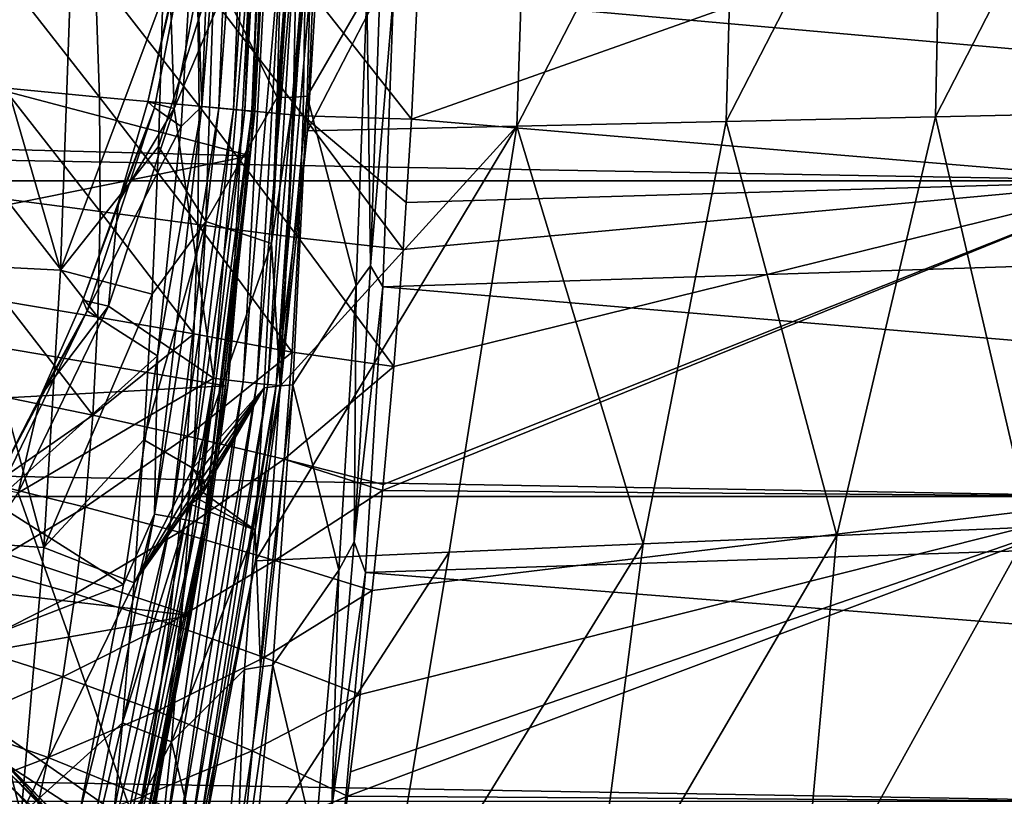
# Model space of a CAD drawing. Header units: metres. Extents: x -160 to 52, y -25 to 25.
# Tile 86 of 168: x -12.1 to -3.45, y -9.66 to -2.84. Entities that reach past the tile are written whole.
import ezdxf

# ---------------------------------------------------------------- set-up
doc = ezdxf.new("R2010")
doc.units = ezdxf.units.M
doc.layers.add('solid_509089_SW0001', color=7, linetype='CONTINUOUS')

msp = doc.modelspace()

# ---------------------------------------------------------------- linework, layer by layer
at = {"layer": 'solid_509089_SW0001'}
for points in [[(-10.501307, -3.602109, 98.568382), (-10.361514, -0.000231, 98.539253), (-10.562507, -1.76569, 98.600899)], [(-10.210093, -0.000229, 98.44928), (-10.361514, -0.000231, 98.539253), (-10.501307, -3.602109, 98.568382)], [(-10.350395, -3.615276, 98.478516), (-10.210093, -0.000229, 98.44928), (-10.501307, -3.602109, 98.568382)], [(-10.082031, -0.000226, 98.328354), (-10.210093, -0.000229, 98.44928), (-10.350395, -3.615276, 98.478516)], [(-10.222792, -3.627135, 98.357689), (-10.082031, -0.000226, 98.328354), (-10.350395, -3.615276, 98.478516)], [(-9.983535, -0.000224, 98.182343), (-10.082031, -0.000226, 98.328354), (-10.222792, -3.627135, 98.357689)], [(-10.124681, -3.63711, 98.211746), (-9.983535, -0.000224, 98.182343), (-10.222792, -3.627135, 98.357689)], [(-9.919378, -0.000223, 98.018303), (-9.983535, -0.000224, 98.182343), (-10.124681, -3.63711, 98.211746)], [(-10.060819, -3.644719, 98.047775), (-9.919378, -0.000223, 98.018303), (-10.124681, -3.63711, 98.211746)], [(-9.892673, -0.000222, 97.844208), (-9.919378, -0.000223, 98.018303), (-10.060819, -3.644719, 98.047775)], [(-10.034301, -3.649593, 97.873718), (-9.892673, -0.000222, 97.844208), (-10.060819, -3.644719, 98.047775)], [(-10.034301, -3.649593, 97.873718), (-9.947384, -2.015414, 97.680283), (-9.892673, -0.000222, 97.844208)], [(-7.608276, -0.015041, 110.363411), (-7.736072, -3.774354, 110.521538), (-9.573958, -3.814195, 100.09626)], [(-7.608276, -0.015041, 110.363411), (-9.573958, -3.814195, 100.09626), (-9.463588, -2.021317, 100.073303)], [(-5.796046, -0.014881, 120.662491), (-5.898127, -3.733845, 120.946823), (-7.736072, -3.774354, 110.521538)], [(-7.608276, -0.015041, 110.363411), (-5.796046, -0.014881, 120.662491), (-7.736072, -3.774354, 110.521538)], [(-3.983754, -0.014722, 130.961563), (-4.060194, -3.693336, 131.372101), (-5.898127, -3.733845, 120.946823)], [(-5.796046, -0.014881, 120.662491), (-3.983754, -0.014722, 130.961563), (-5.898127, -3.733845, 120.946823)], [(-2.171335, -0.014562, 141.26062), (-2.222287, -3.652825, 141.797394), (-4.060194, -3.693336, 131.372101)], [(-3.983754, -0.014722, 130.961563), (-2.171335, -0.014562, 141.26062), (-4.060194, -3.693336, 131.372101)], [(-9.642058, -0.854017, 250.623138), (-9.838703, -3.523162, 250.414703), (-9.827358, -3.52321, 250.412735)], [(-9.804045, -2.192475, 250.581039), (-9.838703, -3.523162, 250.414703), (-9.642058, -0.854017, 250.623138)], [(-9.642058, -0.854017, 250.623138), (-9.827358, -3.52321, 250.412735), (-9.816239, -3.523264, 250.410538)], [(-9.642058, -0.854017, 250.623138), (-9.816239, -3.523264, 250.410538), (-9.696256, -3.520682, 250.369308)], [(-9.642058, -0.854017, 250.623138), (-9.696256, -3.520682, 250.369308), (-9.529423, -1.7642, 250.48439)], [(-159.199997, -1.424548, -24.458549), (-2.2, -1.424548, -24.458549), (-2.2, -4.25438, -24.12779)], [(-159.199997, -4.25438, -24.12779), (-159.199997, -1.424548, -24.458549), (-2.2, -4.25438, -24.12779)], [(-8.661043, -3.712049, 24.217157), (-2.2, -4.25438, 24.12779), (-2.2, -1.424548, 24.458549)], [(-8.604459, -2.533747, 24.368629), (-8.661043, -3.712049, 24.217157), (-2.2, -1.424548, 24.458549)], [(-10.976441, -3.560498, 98.625), (-10.915854, -3.612254, 98.674522), (-10.562507, -1.76569, 98.600899)], [(-10.776246, -2.665016, 98.583282), (-10.976441, -3.560498, 98.625), (-10.562507, -1.76569, 98.600899)], [(-10.915854, -3.612254, 98.674522), (-10.683142, -3.778908, 98.626038), (-10.562507, -1.76569, 98.600899)], [(-10.501307, -3.602109, 98.568382), (-10.562507, -1.76569, 98.600899), (-10.683142, -3.778908, 98.626038)], [(-9.529423, -1.7642, 250.48439), (-9.696256, -3.520682, 250.369308), (-9.68434, -3.52013, 250.363251)], [(-9.529423, -1.7642, 250.48439), (-9.68434, -3.52013, 250.363251), (-9.57551, -3.511192, 250.282654)], [(-9.529423, -1.7642, 250.48439), (-9.57551, -3.511192, 250.282654), (-9.052877, -2.604606, 250.301132)], [(-10.745103, -3.620632, 99.813644), (-10.776246, -2.665016, 98.583282), (-10.395622, -1.826068, 99.740829)], [(-10.745103, -3.620632, 99.813644), (-10.395622, -1.826068, 99.740829), (-10.057582, -2.000086, 99.670387)], [(-15.397577, -2.62816, 67.059784), (-9.947384, -2.015414, 97.680283), (-10.077297, -4.035323, 97.707275)], [(-10.745103, -3.620632, 99.813644), (-10.057582, -2.000086, 99.670387), (-10.397918, -5.988183, 99.741302)], [(-10.266691, -6.00336, 99.731873), (-10.397918, -5.988183, 99.741302), (-10.057582, -2.000086, 99.670387)], [(-10.266691, -6.00336, 99.731873), (-10.057582, -2.000086, 99.670387), (-9.925627, -2.006169, 99.660805)], [(-10.266691, -6.00336, 99.731873), (-9.925627, -2.006169, 99.660805), (-10.137155, -6.019291, 99.75769)], [(-9.925627, -2.006169, 99.660805), (-9.795186, -2.011504, 99.686432), (-10.137155, -6.019291, 99.75769)], [(-10.137155, -6.019291, 99.75769), (-9.795186, -2.011504, 99.686432), (-10.018845, -6.032887, 99.816994)], [(-10.034301, -3.649593, 97.873718), (-10.077297, -4.035323, 97.707275), (-9.947384, -2.015414, 97.680283)], [(-9.795186, -2.011504, 99.686432), (-9.676105, -2.016057, 99.745575), (-10.018845, -6.032887, 99.816994)], [(-10.018845, -6.032887, 99.816994), (-9.676105, -2.016057, 99.745575), (-9.920135, -6.043184, 99.905586)], [(-9.676105, -2.016057, 99.745575), (-9.576812, -2.019505, 99.834045), (-9.920135, -6.043184, 99.905586)], [(-9.920135, -6.043184, 99.905586), (-9.576812, -2.019505, 99.834045), (-9.848014, -6.049454, 100.017189)], [(-9.576812, -2.019505, 99.834045), (-9.504334, -2.021605, 99.94558), (-9.848014, -6.049454, 100.017189)], [(-9.848014, -6.049454, 100.017189), (-9.504334, -2.021605, 99.94558), (-9.573958, -3.814195, 100.09626)], [(-9.504334, -2.021605, 99.94558), (-9.463588, -2.021317, 100.073303), (-9.573958, -3.814195, 100.09626)], [(-8.818693, -2.610905, 250.308075), (12.425068, -4.501624, 245.572189), (12.499951, -2.073931, 245.923447)], [(-10.393372, -2.401462, 250.603729), (-9.838703, -3.523162, 250.414703), (-9.804045, -2.192475, 250.581039)], [(-11.400044, -3.51948, 24.306908), (-11.438752, -2.426637, 24.451399), (-12.299032, -2.374201, 24.517532)], [(-12.241602, -3.439392, 24.371359), (-11.400044, -3.51948, 24.306908), (-12.299032, -2.374201, 24.517532)], [(-10.882654, -3.953345, 250.478851), (-10.464797, -4.612253, 250.260925), (-10.393372, -2.401462, 250.603729)], [(-10.842935, -2.643237, 250.669464), (-10.882654, -3.953345, 250.478851), (-10.393372, -2.401462, 250.603729)], [(-10.393372, -2.401462, 250.603729), (-10.464797, -4.612253, 250.260925), (-9.838703, -3.523162, 250.414703)], [(-10.524009, -3.599944, 24.259861), (-10.537751, -2.477645, 24.405071), (-11.438752, -2.426637, 24.451399)], [(-11.400044, -3.51948, 24.306908), (-10.524009, -3.599944, 24.259861), (-11.438752, -2.426637, 24.451399)], [(-9.612339, -3.682897, 24.227736), (-9.594088, -2.528784, 24.376465), (-10.537751, -2.477645, 24.405071)], [(-10.524009, -3.599944, 24.259861), (-9.612339, -3.682897, 24.227736), (-10.537751, -2.477645, 24.405071)], [(-11.741804, -5.037334, 250.356583), (-12.472621, -2.515585, 250.732437), (-12.559896, -4.998653, 250.313583)], [(-11.741804, -5.037334, 250.356583), (-11.654016, -2.534991, 250.777908), (-12.472621, -2.515585, 250.732437)], [(-11.741804, -5.037334, 250.356583), (-10.842935, -2.643237, 250.669464), (-11.654016, -2.534991, 250.777908)], [(-9.612339, -3.682897, 24.227736), (-8.661043, -3.712049, 24.217157), (-9.594088, -2.528784, 24.376465)], [(-9.594088, -2.528784, 24.376465), (-8.661043, -3.712049, 24.217157), (-8.604459, -2.533747, 24.368629)], [(-9.020147, -5.001379, 249.915726), (-8.934066, -2.516498, 250.328857), (-9.052877, -2.604606, 250.301132)], [(-8.818693, -2.610905, 250.308075), (-8.934066, -2.516498, 250.328857), (-9.020147, -5.001379, 249.915726)], [(-15.484059, -3.893329, 67.080017), (-15.397577, -2.62816, 67.059784), (-10.077297, -4.035323, 97.707275)], [(-11.741804, -5.037334, 250.356583), (-10.882654, -3.953345, 250.478851), (-10.842935, -2.643237, 250.669464)], [(-10.745103, -3.620632, 99.813644), (-10.976441, -3.560498, 98.625), (-10.776246, -2.665016, 98.583282)], [(-9.57551, -3.511192, 250.282654), (-9.145245, -5.173958, 249.857803), (-9.052877, -2.604606, 250.301132)], [(-9.020147, -5.001379, 249.915726), (-9.052877, -2.604606, 250.301132), (-9.145245, -5.173958, 249.857803)], [(-8.911289, -5.186533, 249.863678), (-8.818693, -2.610905, 250.308075), (-9.020147, -5.001379, 249.915726)], [(-8.911289, -5.186533, 249.863678), (12.425068, -4.501624, 245.572189), (-8.818693, -2.610905, 250.308075)], [(-11.392652, -4.52458, 24.129791), (-11.400044, -3.51948, 24.306908), (-12.241602, -3.439392, 24.371359)], [(-12.220031, -4.416111, 24.195459), (-11.392652, -4.52458, 24.129791), (-12.241602, -3.439392, 24.371359)], [(-10.536393, -4.636975, 24.078812), (-10.524009, -3.599944, 24.259861), (-11.400044, -3.51948, 24.306908)], [(-11.392652, -4.52458, 24.129791), (-10.536393, -4.636975, 24.078812), (-11.400044, -3.51948, 24.306908)], [(-10.464797, -4.612253, 250.260925), (-9.888527, -4.804567, 250.174591), (-9.838703, -3.523162, 250.414703)], [(-9.888527, -4.804567, 250.174591), (-9.812183, -6.054835, 249.817261), (-9.696256, -3.520682, 250.369308)], [(-9.816239, -3.523264, 250.410538), (-9.888527, -4.804567, 250.174591), (-9.696256, -3.520682, 250.369308)], [(-9.827358, -3.52321, 250.412735), (-9.838703, -3.523162, 250.414703), (-9.888527, -4.804567, 250.174591)], [(-9.816239, -3.523264, 250.410538), (-9.827358, -3.52321, 250.412735), (-9.888527, -4.804567, 250.174591)], [(-9.812183, -6.054835, 249.817261), (-9.703329, -6.045824, 249.744156), (-9.57551, -3.511192, 250.282654)], [(-9.68434, -3.52013, 250.363251), (-9.812183, -6.054835, 249.817261), (-9.57551, -3.511192, 250.282654)], [(-9.68434, -3.52013, 250.363251), (-9.696256, -3.520682, 250.369308), (-9.812183, -6.054835, 249.817261)], [(-9.703329, -6.045824, 249.744156), (-9.145245, -5.173958, 249.857803), (-9.57551, -3.511192, 250.282654)], [(-11.547021, -5.301617, 98.743889), (-11.507685, -5.394432, 98.797844), (-10.915854, -3.612254, 98.674522)], [(-11.233737, -4.44063, 98.678612), (-11.547021, -5.301617, 98.743889), (-10.915854, -3.612254, 98.674522)], [(-10.915854, -3.612254, 98.674522), (-11.507685, -5.394432, 98.797844), (-10.683142, -3.778908, 98.626038)], [(-11.320971, -5.353544, 99.933632), (-11.233737, -4.44063, 98.678612), (-10.745103, -3.620632, 99.813644)], [(-11.320971, -5.353544, 99.933632), (-10.745103, -3.620632, 99.813644), (-10.397918, -5.988183, 99.741302)], [(-10.976441, -3.560498, 98.625), (-11.233737, -4.44063, 98.678612), (-10.915854, -3.612254, 98.674522)], [(-10.745103, -3.620632, 99.813644), (-11.233737, -4.44063, 98.678612), (-10.976441, -3.560498, 98.625)], [(-10.917845, -7.181687, 98.655174), (-10.501307, -3.602109, 98.568382), (-10.891598, -5.790295, 98.669472)], [(-10.350395, -3.615276, 98.478516), (-10.501307, -3.602109, 98.568382), (-10.917845, -7.181687, 98.655174)], [(-10.76844, -7.207801, 98.56562), (-10.350395, -3.615276, 98.478516), (-10.917845, -7.181687, 98.655174)], [(-10.501307, -3.602109, 98.568382), (-10.683142, -3.778908, 98.626038), (-10.891598, -5.790295, 98.669472)], [(-10.222792, -3.627135, 98.357689), (-10.350395, -3.615276, 98.478516), (-10.76844, -7.207801, 98.56562)], [(-10.642193, -7.23132, 98.445076), (-10.222792, -3.627135, 98.357689), (-10.76844, -7.207801, 98.56562)], [(-10.124681, -3.63711, 98.211746), (-10.222792, -3.627135, 98.357689), (-10.642193, -7.23132, 98.445076)], [(-10.536393, -4.636975, 24.078812), (-9.650853, -4.755865, 24.039484), (-10.524009, -3.599944, 24.259861)], [(-9.650853, -4.755865, 24.039484), (-9.612339, -3.682897, 24.227736), (-10.524009, -3.599944, 24.259861)], [(-10.545223, -7.251104, 98.299377), (-10.124681, -3.63711, 98.211746), (-10.642193, -7.23132, 98.445076)], [(-10.060819, -3.644719, 98.047775), (-10.124681, -3.63711, 98.211746), (-10.545223, -7.251104, 98.299377)], [(-10.482232, -7.266194, 98.135582), (-10.060819, -3.644719, 98.047775), (-10.545223, -7.251104, 98.299377)], [(-10.034301, -3.649593, 97.873718), (-10.060819, -3.644719, 98.047775), (-10.482232, -7.266194, 98.135582)], [(-10.456272, -7.27586, 97.961639), (-10.034301, -3.649593, 97.873718), (-10.482232, -7.266194, 98.135582)], [(-10.456272, -7.27586, 97.961639), (-10.077297, -4.035323, 97.707275), (-10.034301, -3.649593, 97.873718)], [(-9.650853, -4.755865, 24.039484), (-8.734194, -4.856107, 24.013918), (-9.612339, -3.682897, 24.227736)], [(-9.612339, -3.682897, 24.227736), (-8.734194, -4.856107, 24.013918), (-8.706034, -4.446114, 24.093195)], [(-9.612339, -3.682897, 24.227736), (-8.706034, -4.446114, 24.093195), (-8.661043, -3.712049, 24.217157)], [(-8.661043, -3.712049, 24.217157), (-8.706034, -4.446114, 24.093195), (-2.2, -4.25438, 24.12779)], [(-5.898127, -3.733845, 120.946823), (-4.060194, -3.693336, 131.372101), (-4.924088, -7.367428, 128.996246)], [(-4.060194, -3.693336, 131.372101), (-3.222149, -7.293677, 138.597961), (-4.924088, -7.367428, 128.996246)], [(-4.060194, -3.693336, 131.372101), (-2.222287, -3.652825, 141.797394), (-3.222149, -7.293677, 138.597961)], [(-11.507685, -5.394432, 98.797844), (-10.891598, -5.790295, 98.669472), (-10.683142, -3.778908, 98.626038)], [(-7.736072, -3.774354, 110.521538), (-8.328228, -7.514927, 109.792862), (-10.03037, -7.589041, 100.191193)], [(-7.736072, -3.774354, 110.521538), (-10.03037, -7.589041, 100.191193), (-9.807597, -6.052572, 100.144852)], [(-9.573958, -3.814195, 100.09626), (-7.736072, -3.774354, 110.521538), (-9.807597, -6.052572, 100.144852)], [(-7.736072, -3.774354, 110.521538), (-6.626133, -7.441178, 119.394547), (-8.328228, -7.514927, 109.792862)], [(-7.736072, -3.774354, 110.521538), (-5.898127, -3.733845, 120.946823), (-6.626133, -7.441178, 119.394547)], [(-5.898127, -3.733845, 120.946823), (-4.924088, -7.367428, 128.996246), (-6.626133, -7.441178, 119.394547)], [(-9.848014, -6.049454, 100.017189), (-9.573958, -3.814195, 100.09626), (-9.807597, -6.052572, 100.144852)], [(-15.602932, -5.149825, 67.105469), (-15.484059, -3.893329, 67.080017), (-10.077297, -4.035323, 97.707275)], [(-11.741804, -5.037334, 250.356583), (-10.938067, -5.249686, 250.212906), (-10.882654, -3.953345, 250.478851)], [(-10.882654, -3.953345, 250.478851), (-10.938067, -5.249686, 250.212906), (-10.464797, -4.612253, 250.260925)], [(-15.602932, -5.149825, 67.105469), (-10.077297, -4.035323, 97.707275), (-10.294129, -6.055501, 97.752342)], [(-10.456272, -7.27586, 97.961639), (-10.294129, -6.055501, 97.752342), (-10.077297, -4.035323, 97.707275)], [(-159.199997, -4.25438, -24.12779), (-2.2, -4.25438, -24.12779), (-2.2, -7.026679, -23.470743)], [(-159.199997, -7.026679, -23.470743), (-159.199997, -4.25438, -24.12779), (-2.2, -7.026679, -23.470743)], [(-8.914924, -6.972418, 23.486919), (-2.2, -7.026679, 23.470743), (-2.2, -4.25438, 24.12779)], [(-8.909687, -6.918915, 23.502737), (-8.914924, -6.972418, 23.486919), (-2.2, -4.25438, 24.12779)], [(-8.814907, -5.884907, 23.782722), (-8.909687, -6.918915, 23.502737), (-2.2, -4.25438, 24.12779)], [(-8.734194, -4.856107, 24.013918), (-8.814907, -5.884907, 23.782722), (-2.2, -4.25438, 24.12779)], [(-8.706034, -4.446114, 24.093195), (-8.734194, -4.856107, 24.013918), (-2.2, -4.25438, 24.12779)], [(-12.230209, -5.31428, 23.997513), (-11.412716, -5.451854, 23.927464), (-12.220031, -4.416111, 24.195459)], [(-11.412716, -5.451854, 23.927464), (-11.392652, -4.52458, 24.129791), (-12.220031, -4.416111, 24.195459)], [(-11.320971, -5.353544, 99.933632), (-11.547021, -5.301617, 98.743889), (-11.233737, -4.44063, 98.678612)], [(-11.412716, -5.451854, 23.927464), (-10.571347, -5.598511, 23.868933), (-11.392652, -4.52458, 24.129791)], [(-10.571347, -5.598511, 23.868933), (-10.536393, -4.636975, 24.078812), (-11.392652, -4.52458, 24.129791)], [(-8.911289, -5.186533, 249.863678), (12.29851, -6.984827, 244.92775), (12.425068, -4.501624, 245.572189)], [(-11.008982, -6.527747, 249.872559), (-10.580784, -6.777175, 249.704269), (-10.464797, -4.612253, 250.260925)], [(-10.938067, -5.249686, 250.212906), (-11.008982, -6.527747, 249.872559), (-10.464797, -4.612253, 250.260925)], [(-10.464797, -4.612253, 250.260925), (-10.580784, -6.777175, 249.704269), (-9.888527, -4.804567, 250.174591)], [(-10.571347, -5.598511, 23.868933), (-9.706424, -5.757216, 23.818216), (-10.536393, -4.636975, 24.078812)], [(-9.706424, -5.757216, 23.818216), (-9.650853, -4.755865, 24.039484), (-10.536393, -4.636975, 24.078812)], [(-10.580784, -6.777175, 249.704269), (-9.952987, -6.072397, 249.865555), (-9.888527, -4.804567, 250.174591)], [(-9.888527, -4.804567, 250.174591), (-9.952987, -6.072397, 249.865555), (-9.812183, -6.054835, 249.817261)], [(-9.706424, -5.757216, 23.818216), (-8.814907, -5.884907, 23.782722), (-9.650853, -4.755865, 24.039484)], [(-9.650853, -4.755865, 24.039484), (-8.814907, -5.884907, 23.782722), (-8.734194, -4.856107, 24.013918)], [(-11.886859, -7.474803, 249.660431), (-12.559896, -4.998653, 250.313583), (-12.704103, -7.417104, 249.62149)], [(-11.886859, -7.474803, 249.660431), (-11.741804, -5.037334, 250.356583), (-12.559896, -4.998653, 250.313583)], [(-9.162415, -7.423421, 249.232956), (-9.020147, -5.001379, 249.915726), (-9.145245, -5.173958, 249.857803)], [(-8.911289, -5.186533, 249.863678), (-9.020147, -5.001379, 249.915726), (-9.162415, -7.423421, 249.232956)], [(-11.886859, -7.474803, 249.660431), (-10.938067, -5.249686, 250.212906), (-11.741804, -5.037334, 250.356583)], [(-15.748528, -6.351229, 67.134781), (-15.602932, -5.149825, 67.105469), (-10.294129, -6.055501, 97.752342)], [(-9.703329, -6.045824, 249.744156), (-9.297799, -7.673372, 249.12561), (-9.145245, -5.173958, 249.857803)], [(-9.162415, -7.423421, 249.232956), (-9.145245, -5.173958, 249.857803), (-9.297799, -7.673372, 249.12561)], [(-9.064226, -7.692087, 249.129684), (-8.911289, -5.186533, 249.863678), (-9.162415, -7.423421, 249.232956)], [(-9.064226, -7.692087, 249.129684), (12.29851, -6.984827, 244.92775), (-8.911289, -5.186533, 249.863678)], [(-11.886859, -7.474803, 249.660431), (-11.008982, -6.527747, 249.872559), (-10.938067, -5.249686, 250.212906)], [(-12.269068, -6.145331, 23.784351), (-11.457355, -6.312731, 23.706451), (-12.230209, -5.31428, 23.997513)], [(-11.457355, -6.312731, 23.706451), (-11.412716, -5.451854, 23.927464), (-12.230209, -5.31428, 23.997513)], [(-12.11316, -6.994422, 100.098701), (-11.914945, -6.139747, 98.820549), (-11.320971, -5.353544, 99.933632)], [(-12.11316, -6.994422, 100.098701), (-11.320971, -5.353544, 99.933632), (-10.397918, -5.988183, 99.741302)], [(-11.547021, -5.301617, 98.743889), (-11.914945, -6.139747, 98.820549), (-11.507685, -5.394432, 98.797844)], [(-11.320971, -5.353544, 99.933632), (-11.914945, -6.139747, 98.820549), (-11.547021, -5.301617, 98.743889)], [(-12.335921, -6.951407, 98.908264), (-12.327334, -7.079757, 98.968628), (-11.507685, -5.394432, 98.797844)], [(-11.914945, -6.139747, 98.820549), (-12.335921, -6.951407, 98.908264), (-11.507685, -5.394432, 98.797844)], [(-11.507685, -5.394432, 98.797844), (-12.327334, -7.079757, 98.968628), (-10.891598, -5.790295, 98.669472)], [(-11.457355, -6.312731, 23.706451), (-10.571347, -5.598511, 23.868933), (-11.412716, -5.451854, 23.927464)], [(-11.457355, -6.312731, 23.706451), (-10.626186, -6.495814, 23.636341), (-10.571347, -5.598511, 23.868933)], [(-10.626186, -6.495814, 23.636341), (-9.706424, -5.757216, 23.818216), (-10.571347, -5.598511, 23.868933)], [(-12.327334, -7.079757, 98.968628), (-11.187807, -7.799164, 98.731194), (-10.891598, -5.790295, 98.669472)], [(-10.917845, -7.181687, 98.655174), (-10.891598, -5.790295, 98.669472), (-11.187807, -7.799164, 98.731194)], [(-10.626186, -6.495814, 23.636341), (-9.776576, -6.697899, 23.569534), (-9.706424, -5.757216, 23.818216)], [(-9.776576, -6.697899, 23.569534), (-8.814907, -5.884907, 23.782722), (-9.706424, -5.757216, 23.818216)], [(-9.776576, -6.697899, 23.569534), (-8.909687, -6.918915, 23.502737), (-8.814907, -5.884907, 23.782722)], [(-12.11316, -6.994422, 100.098701), (-10.397918, -5.988183, 99.741302), (-11.075048, -9.927189, 99.882393)], [(-10.945951, -9.955249, 99.873405), (-11.075048, -9.927189, 99.882393), (-10.397918, -5.988183, 99.741302)], [(-10.945951, -9.955249, 99.873405), (-10.397918, -5.988183, 99.741302), (-10.266691, -6.00336, 99.731873)], [(-10.945951, -9.955249, 99.873405), (-10.266691, -6.00336, 99.731873), (-10.818218, -9.98168, 99.899597)], [(-10.266691, -6.00336, 99.731873), (-10.137155, -6.019291, 99.75769), (-10.818218, -9.98168, 99.899597)], [(-10.818218, -9.98168, 99.899597), (-10.137155, -6.019291, 99.75769), (-10.701449, -10.004236, 99.959221)], [(-10.137155, -6.019291, 99.75769), (-10.018845, -6.032887, 99.816994), (-10.701449, -10.004236, 99.959221)], [(-10.701449, -10.004236, 99.959221), (-10.018845, -6.032887, 99.816994), (-10.603908, -10.02132, 100.048058)], [(-10.018845, -6.032887, 99.816994), (-9.920135, -6.043184, 99.905586), (-10.603908, -10.02132, 100.048058)], [(-10.603908, -10.02132, 100.048058), (-9.920135, -6.043184, 99.905586), (-10.532496, -10.031723, 100.159813)], [(-9.920135, -6.043184, 99.905586), (-9.848014, -6.049454, 100.017189), (-10.532496, -10.031723, 100.159813)], [(-10.532496, -10.031723, 100.159813), (-9.848014, -6.049454, 100.017189), (-10.492105, -10.034681, 100.287239)], [(-9.848014, -6.049454, 100.017189), (-10.03037, -7.589041, 100.191193), (-10.492105, -10.034681, 100.287239)], [(-9.848014, -6.049454, 100.017189), (-9.807597, -6.052572, 100.144852), (-10.03037, -7.589041, 100.191193)], [(-9.98506, -8.520301, 248.987595), (-9.87804, -8.506994, 248.917389), (-9.703329, -6.045824, 249.744156)], [(-9.812183, -6.054835, 249.817261), (-9.98506, -8.520301, 248.987595), (-9.703329, -6.045824, 249.744156)], [(-9.87804, -8.506994, 248.917389), (-9.297799, -7.673372, 249.12561), (-9.703329, -6.045824, 249.744156)], [(-15.748528, -6.351229, 67.134781), (-10.294129, -6.055501, 97.752342), (-10.597915, -8.070869, 97.815483)], [(-10.456272, -7.27586, 97.961639), (-10.597915, -8.070869, 97.815483), (-10.294129, -6.055501, 97.752342)], [(-10.580784, -6.777175, 249.704269), (-10.532139, -6.819851, 249.691238), (-9.952987, -6.072397, 249.865555)], [(-10.532139, -6.819851, 249.691238), (-10.497751, -6.863704, 249.6772), (-9.952987, -6.072397, 249.865555)], [(-10.497751, -6.863704, 249.6772), (-10.479288, -6.907657, 249.662994), (-9.952987, -6.072397, 249.865555)], [(-10.490228, -6.991117, 249.63652), (-10.032475, -7.321084, 249.484619), (-9.952987, -6.072397, 249.865555)], [(-10.47681, -6.949966, 249.649445), (-10.490228, -6.991117, 249.63652), (-9.952987, -6.072397, 249.865555)], [(-10.479288, -6.907657, 249.662994), (-10.47681, -6.949966, 249.649445), (-9.952987, -6.072397, 249.865555)], [(-10.032475, -7.321084, 249.484619), (-9.98506, -8.520301, 248.987595), (-9.812183, -6.054835, 249.817261)], [(-9.952987, -6.072397, 249.865555), (-10.032475, -7.321084, 249.484619), (-9.812183, -6.054835, 249.817261)], [(-12.11316, -6.994422, 100.098701), (-12.335921, -6.951407, 98.908264), (-11.914945, -6.139747, 98.820549)], [(-12.333913, -6.920712, 23.561291), (-11.457355, -6.312731, 23.706451), (-12.269068, -6.145331, 23.784351)], [(-15.910522, -7.452437, 67.166039), (-15.748528, -6.351229, 67.134781), (-10.597915, -8.070869, 97.815483)], [(-12.333913, -6.920712, 23.561291), (-11.524031, -7.118563, 23.471764), (-11.457355, -6.312731, 23.706451)], [(-11.524031, -7.118563, 23.471764), (-10.626186, -6.495814, 23.636341), (-11.457355, -6.312731, 23.706451)], [(-11.886859, -7.474803, 249.660431), (-11.095149, -7.783077, 249.459015), (-11.008982, -6.527747, 249.872559)], [(-11.524031, -7.118563, 23.471764), (-10.698524, -7.339957, 23.385635), (-10.626186, -6.495814, 23.636341)], [(-11.008982, -6.527747, 249.872559), (-11.095149, -7.783077, 249.459015), (-10.580784, -6.777175, 249.704269)], [(-10.698524, -7.339957, 23.385635), (-9.776576, -6.697899, 23.569534), (-10.626186, -6.495814, 23.636341)], [(-10.698524, -7.339957, 23.385635), (-9.85907, -7.588541, 23.297573), (-9.776576, -6.697899, 23.569534)], [(-9.85907, -7.588541, 23.297573), (-8.914924, -6.972418, 23.486919), (-9.776576, -6.697899, 23.569534)], [(-9.776576, -6.697899, 23.569534), (-8.914924, -6.972418, 23.486919), (-8.909687, -6.918915, 23.502737)], [(-11.095149, -7.783077, 249.459015), (-10.539628, -6.849144, 249.672272), (-10.580784, -6.777175, 249.704269)], [(-10.539628, -6.849144, 249.672272), (-10.532139, -6.819851, 249.691238), (-10.580784, -6.777175, 249.704269)], [(-10.539628, -6.849144, 249.672272), (-10.497751, -6.863704, 249.6772), (-10.532139, -6.819851, 249.691238)], [(-11.095149, -7.783077, 249.459015), (-10.525576, -6.918988, 249.646362), (-10.539628, -6.849144, 249.672272)], [(-10.539628, -6.849144, 249.672272), (-10.525576, -6.918988, 249.646362), (-10.497751, -6.863704, 249.6772)], [(-10.525576, -6.918988, 249.646362), (-10.479288, -6.907657, 249.662994), (-10.497751, -6.863704, 249.6772)], [(-10.525576, -6.918988, 249.646362), (-10.47681, -6.949966, 249.649445), (-10.479288, -6.907657, 249.662994)], [(-13.108544, -8.516136, 100.306099), (-12.11316, -6.994422, 100.098701), (-11.075048, -9.927189, 99.882393)], [(-12.424048, -7.651659, 23.330143), (-11.524031, -7.118563, 23.471764), (-12.333913, -6.920712, 23.561291)], [(-11.095149, -7.783077, 249.459015), (-10.535175, -6.98442, 249.626587), (-10.525576, -6.918988, 249.646362)], [(-11.095149, -7.783077, 249.459015), (-10.601808, -7.09438, 249.603378), (-10.535175, -6.98442, 249.626587)], [(-10.535175, -6.98442, 249.626587), (-10.601808, -7.09438, 249.603378), (-10.560161, -7.038734, 249.613556)], [(-10.512857, -6.988022, 249.631516), (-10.535175, -6.98442, 249.626587), (-10.560161, -7.038734, 249.613556)], [(-10.512857, -6.988022, 249.631516), (-10.560161, -7.038734, 249.613556), (-10.490228, -6.991117, 249.63652)], [(-10.560161, -7.038734, 249.613556), (-10.533034, -7.045336, 249.619537), (-10.490228, -6.991117, 249.63652)], [(-10.525576, -6.918988, 249.646362), (-10.535175, -6.98442, 249.626587), (-10.47681, -6.949966, 249.649445)], [(-10.512857, -6.988022, 249.631516), (-10.47681, -6.949966, 249.649445), (-10.535175, -6.98442, 249.626587)], [(-10.490228, -6.991117, 249.63652), (-10.533034, -7.045336, 249.619537), (-10.032475, -7.321084, 249.484619)], [(-10.512857, -6.988022, 249.631516), (-10.490228, -6.991117, 249.63652), (-10.47681, -6.949966, 249.649445)], [(-9.85907, -7.588541, 23.297573), (-9.005809, -7.84998, 23.208357), (-8.914924, -6.972418, 23.486919)], [(-9.064226, -7.692087, 249.129684), (12.122733, -9.373464, 244.010498), (12.29851, -6.984827, 244.92775)], [(-8.914924, -6.972418, 23.486919), (-9.005809, -7.84998, 23.208357), (-2.2, -7.026679, 23.470743)], [(-159.199997, -7.026679, -23.470743), (-2.2, -7.026679, -23.470743), (-2.2, -9.703955, -22.496294)], [(-159.199997, -9.703955, -22.496294), (-159.199997, -7.026679, -23.470743), (-2.2, -9.703955, -22.496294)], [(-12.327334, -7.079757, 98.968628), (-13.359756, -8.637499, 99.183746), (-11.187807, -7.799164, 98.731194)], [(-10.560161, -7.038734, 249.613556), (-10.601808, -7.09438, 249.603378), (-10.533034, -7.045336, 249.619537)], [(-10.533034, -7.045336, 249.619537), (-10.601808, -7.09438, 249.603378), (-10.032475, -7.321084, 249.484619)], [(-9.221837, -9.657396, 22.516321), (-2.2, -9.703955, 22.496294), (-2.2, -7.026679, 23.470743)], [(-9.194205, -9.442945, 22.607096), (-9.221837, -9.657396, 22.516321), (-2.2, -7.026679, 23.470743)], [(-9.110544, -8.764641, 22.878616), (-9.194205, -9.442945, 22.607096), (-2.2, -7.026679, 23.470743)], [(-9.005809, -7.84998, 23.208357), (-9.110544, -8.764641, 22.878616), (-2.2, -7.026679, 23.470743)], [(-12.424048, -7.651659, 23.330143), (-11.612235, -7.880237, 23.224857), (-11.524031, -7.118563, 23.471764)], [(-11.612235, -7.880237, 23.224857), (-10.698524, -7.339957, 23.385635), (-11.524031, -7.118563, 23.471764)], [(-11.196272, -9.011306, 248.973709), (-10.767543, -9.180061, 248.807968), (-10.601808, -7.09438, 249.603378)], [(-11.095149, -7.783077, 249.459015), (-11.196272, -9.011306, 248.973709), (-10.601808, -7.09438, 249.603378)], [(-10.601808, -7.09438, 249.603378), (-10.767543, -9.180061, 248.807968), (-10.032475, -7.321084, 249.484619)], [(-11.60652, -10.717181, 98.798668), (-10.917845, -7.181687, 98.655174), (-11.570831, -9.793597, 98.810997)], [(-10.76844, -7.207801, 98.56562), (-10.917845, -7.181687, 98.655174), (-11.60652, -10.717181, 98.798668)], [(-11.459596, -10.756036, 98.709633), (-10.76844, -7.207801, 98.56562), (-11.60652, -10.717181, 98.798668)], [(-10.917845, -7.181687, 98.655174), (-11.187807, -7.799164, 98.731194), (-11.570831, -9.793597, 98.810997)], [(-10.642193, -7.23132, 98.445076), (-10.76844, -7.207801, 98.56562), (-11.459596, -10.756036, 98.709633)], [(-11.335584, -10.79103, 98.589554), (-10.642193, -7.23132, 98.445076), (-11.459596, -10.756036, 98.709633)], [(-10.545223, -7.251104, 98.299377), (-10.642193, -7.23132, 98.445076), (-11.335584, -10.79103, 98.589554)], [(-11.240495, -10.820466, 98.444244), (-10.545223, -7.251104, 98.299377), (-11.335584, -10.79103, 98.589554)], [(-10.482232, -7.266194, 98.135582), (-10.545223, -7.251104, 98.299377), (-11.240495, -10.820466, 98.444244)], [(-11.612235, -7.880237, 23.224857), (-10.788003, -8.141232, 23.11791), (-10.698524, -7.339957, 23.385635)], [(-11.178937, -10.842919, 98.280754), (-10.482232, -7.266194, 98.135582), (-11.240495, -10.820466, 98.444244)], [(-10.456272, -7.27586, 97.961639), (-10.482232, -7.266194, 98.135582), (-11.178937, -10.842919, 98.280754)], [(-11.153895, -10.8573, 98.107002), (-10.456272, -7.27586, 97.961639), (-11.178937, -10.842919, 98.280754)], [(-11.153895, -10.8573, 98.107002), (-10.597915, -8.070869, 97.815483), (-10.456272, -7.27586, 97.961639)], [(-10.788003, -8.141232, 23.11791), (-9.85907, -7.588541, 23.297573), (-10.698524, -7.339957, 23.385635)], [(-10.767543, -9.180061, 248.807968), (-10.126601, -8.545482, 249.033188), (-10.032475, -7.321084, 249.484619)], [(-10.032475, -7.321084, 249.484619), (-10.126601, -8.545482, 249.033188), (-9.98506, -8.520301, 248.987595)], [(-3.222149, -7.293677, 138.597961), (-3.404828, -10.843438, 141.62088), (-5.250234, -10.960307, 131.302765)], [(-4.924088, -7.367428, 128.996246), (-3.222149, -7.293677, 138.597961), (-5.250234, -10.960307, 131.302765)], [(-12.087315, -9.816006, 248.69838), (-12.704103, -7.417104, 249.62149), (-12.903376, -9.739677, 248.665131)], [(-12.087315, -9.816006, 248.69838), (-11.886859, -7.474803, 249.660431), (-12.704103, -7.417104, 249.62149)], [(-9.359079, -9.752194, 248.289093), (-9.162415, -7.423421, 249.232956), (-9.297799, -7.673372, 249.12561)], [(-9.064226, -7.692087, 249.129684), (-9.162415, -7.423421, 249.232956), (-9.359079, -9.752194, 248.289093)], [(-4.924088, -7.367428, 128.996246), (-5.250234, -10.960307, 131.302765), (-7.095677, -11.077176, 120.984673)], [(-6.626133, -7.441178, 119.394547), (-4.924088, -7.367428, 128.996246), (-7.095677, -11.077176, 120.984673)], [(-16.195585, -9.055753, 67.218979), (-15.910522, -7.452437, 67.166039), (-10.597915, -8.070869, 97.815483)], [(-12.087315, -9.816006, 248.69838), (-11.095149, -7.783077, 249.459015), (-11.886859, -7.474803, 249.660431)], [(-8.328228, -7.514927, 109.792862), (-8.941139, -11.194045, 110.66658), (-10.786303, -11.309719, 100.348442)], [(-10.03037, -7.589041, 100.191193), (-8.328228, -7.514927, 109.792862), (-10.786303, -11.309719, 100.348442)], [(-6.626133, -7.441178, 119.394547), (-7.095677, -11.077176, 120.984673), (-8.941139, -11.194045, 110.66658)], [(-8.328228, -7.514927, 109.792862), (-6.626133, -7.441178, 119.394547), (-8.941139, -11.194045, 110.66658)], [(-10.788003, -8.141232, 23.11791), (-9.953651, -8.438609, 23.003063), (-9.85907, -7.588541, 23.297573)], [(-10.03037, -7.589041, 100.191193), (-10.786303, -11.309719, 100.348442), (-10.492105, -10.034681, 100.287239)], [(-9.953651, -8.438609, 23.003063), (-9.005809, -7.84998, 23.208357), (-9.85907, -7.588541, 23.297573)], [(-12.538776, -8.349444, 23.092152), (-11.612235, -7.880237, 23.224857), (-12.424048, -7.651659, 23.330143)], [(-9.87804, -8.506994, 248.917389), (-9.508479, -10.069104, 248.114441), (-9.297799, -7.673372, 249.12561)], [(-9.359079, -9.752194, 248.289093), (-9.297799, -7.673372, 249.12561), (-9.508479, -10.069104, 248.114441)], [(-9.275437, -10.093714, 248.116028), (-9.064226, -7.692087, 249.129684), (-9.359079, -9.752194, 248.289093)], [(-9.275437, -10.093714, 248.116028), (12.122733, -9.373464, 244.010498), (-9.064226, -7.692087, 249.129684)], [(-13.359756, -8.637499, 99.183746), (-11.570831, -9.793597, 98.810997), (-11.187807, -7.799164, 98.731194)], [(-12.087315, -9.816006, 248.69838), (-11.196272, -9.011306, 248.973709), (-11.095149, -7.783077, 249.459015)], [(-9.953651, -8.438609, 23.003063), (-9.110544, -8.764641, 22.878616), (-9.005809, -7.84998, 23.208357)], [(-12.538776, -8.349444, 23.092152), (-11.721439, -8.608645, 22.966629), (-11.612235, -7.880237, 23.224857)], [(-11.721439, -8.608645, 22.966629), (-10.788003, -8.141232, 23.11791), (-11.612235, -7.880237, 23.224857)], [(-16.195585, -9.055753, 67.218979), (-10.597915, -8.070869, 97.815483), (-10.987628, -10.072377, 97.896484)], [(-11.153895, -10.8573, 98.107002), (-10.987628, -10.072377, 97.896484), (-10.597915, -8.070869, 97.815483)], [(-11.721439, -8.608645, 22.966629), (-10.894221, -8.909887, 22.8337), (-10.788003, -8.141232, 23.11791)], [(-10.894221, -8.909887, 22.8337), (-9.953651, -8.438609, 23.003063), (-10.788003, -8.141232, 23.11791)], [(-12.677888, -9.027069, 22.846367), (-11.721439, -8.608645, 22.966629), (-12.538776, -8.349444, 23.092152)], [(-10.894221, -8.909887, 22.8337), (-10.059998, -9.257482, 22.686197), (-9.953651, -8.438609, 23.003063)], [(-10.059998, -9.257482, 22.686197), (-9.110544, -8.764641, 22.878616), (-9.953651, -8.438609, 23.003063)], [(-14.28952, -9.891704, 100.552177), (-13.108544, -8.516136, 100.306099), (-11.075048, -9.927189, 99.882393)], [(-10.767543, -9.180061, 248.807968), (-10.356911, -10.899981, 247.927475), (-10.126601, -8.545482, 249.033188)], [(-10.126601, -8.545482, 249.033188), (-10.356911, -10.899981, 247.927475), (-10.214687, -10.877057, 247.885544)], [(-10.214687, -10.877057, 247.885544), (-10.103218, -10.853704, 247.81604), (-9.87804, -8.506994, 248.917389)], [(-9.98506, -8.520301, 248.987595), (-10.214687, -10.877057, 247.885544), (-9.87804, -8.506994, 248.917389)], [(-10.126601, -8.545482, 249.033188), (-10.214687, -10.877057, 247.885544), (-9.98506, -8.520301, 248.987595)], [(-10.103218, -10.853704, 247.81604), (-9.508479, -10.069104, 248.114441), (-9.87804, -8.506994, 248.917389)], [(-13.359756, -8.637499, 99.183746), (-14.587134, -10.041003, 99.439491), (-11.570831, -9.793597, 98.810997)], [(-12.677888, -9.027069, 22.846367), (-11.851612, -9.316307, 22.695751), (-11.721439, -8.608645, 22.966629)], [(-11.851612, -9.316307, 22.695751), (-10.894221, -8.909887, 22.8337), (-11.721439, -8.608645, 22.966629)], [(-10.059998, -9.257482, 22.686197), (-9.221837, -9.657396, 22.516321), (-9.110544, -8.764641, 22.878616)], [(-9.110544, -8.764641, 22.878616), (-9.221837, -9.657396, 22.516321), (-9.194205, -9.442945, 22.607096)], [(-11.851612, -9.316307, 22.695751), (-11.017283, -9.657681, 22.531313), (-10.894221, -8.909887, 22.8337)], [(-11.017283, -9.657681, 22.531313), (-10.059998, -9.257482, 22.686197), (-10.894221, -8.909887, 22.8337)], [(-23.224878, -9.543181, 157.629898), (-11.563774, -10.105742, 205.839722), (-12.567849, -8.999273, 205.642624)], [(-16.555483, -10.732134, 67.283173), (-16.195585, -9.055753, 67.218979), (-10.987628, -10.072377, 97.896484)], [(-12.841311, -9.697909, 22.589111), (-11.851612, -9.316307, 22.695751), (-12.677888, -9.027069, 22.846367)], [(-12.247557, -9.336574, 205.930206), (-12.567849, -8.999273, 205.642624), (-11.563774, -10.105742, 205.839722)], [(-12.087315, -9.816006, 248.69838), (-11.311996, -10.208155, 248.418304), (-11.196272, -9.011306, 248.973709)], [(-11.196272, -9.011306, 248.973709), (-11.311996, -10.208155, 248.418304), (-10.767543, -9.180061, 248.807968)], [(-11.311996, -10.208155, 248.418304), (-10.974828, -11.174446, 247.813141), (-10.767543, -9.180061, 248.807968)], [(-10.767543, -9.180061, 248.807968), (-10.974828, -11.174446, 247.813141), (-10.356911, -10.899981, 247.927475)], [(-12.841311, -9.697909, 22.589111), (-12.002927, -10.016036, 22.408104), (-11.851612, -9.316307, 22.695751)], [(-11.100551, -10.514851, 206.185333), (-12.247557, -9.336574, 205.930206), (-11.563774, -10.105742, 205.839722)], [(-12.23242, -9.356383, 206.176422), (-12.247557, -9.336574, 205.930206), (-11.100551, -10.514851, 206.185333)], [(-12.002927, -10.016036, 22.408104), (-11.017283, -9.657681, 22.531313), (-11.851612, -9.316307, 22.695751)], [(-11.017283, -9.657681, 22.531313), (-10.178297, -10.055882, 22.344986), (-10.059998, -9.257482, 22.686197)], [(-10.178297, -10.055882, 22.344986), (-9.221837, -9.657396, 22.516321), (-10.059998, -9.257482, 22.686197)], [(-12.866493, -9.377075, 207.268021), (-11.8357, -10.64301, 207.728806), (-12.317979, -10.413379, 207.785446)], [(-12.637413, -9.404005, 207.103317), (-11.8357, -10.64301, 207.728806), (-12.866493, -9.377075, 207.268021)], [(-12.637413, -9.404005, 207.103317), (-11.563478, -10.648527, 207.543518), (-11.8357, -10.64301, 207.728806)], [(-12.201069, -9.714955, 206.998795), (-11.563478, -10.648527, 207.543518), (-12.637413, -9.404005, 207.103317)], [(-11.083643, -10.53902, 206.472198), (-12.23242, -9.356383, 206.176422), (-11.100551, -10.514851, 206.185333)], [(-12.218623, -9.423975, 206.439148), (-12.23242, -9.356383, 206.176422), (-11.083643, -10.53902, 206.472198)], [(-9.275437, -10.093714, 248.116028), (11.899337, -11.6415, 242.830963), (12.122733, -9.373464, 244.010498)], [(-12.218623, -9.423975, 206.439148), (-11.083643, -10.53902, 206.472198), (-11.063264, -10.618261, 206.778473)], [(-12.218623, -9.423975, 206.439148), (-11.063264, -10.618261, 206.778473), (-12.204105, -9.547008, 206.71611)], [(-22.199255, -10.698034, 157.416199), (-11.563774, -10.105742, 205.839722), (-23.224878, -9.543181, 157.629898)], [(-12.204105, -9.547008, 206.71611), (-11.036289, -10.761353, 207.101944), (-12.201069, -9.714955, 206.998795)], [(-11.063264, -10.618261, 206.778473), (-11.036289, -10.761353, 207.101944), (-12.204105, -9.547008, 206.71611)], [(-10.178297, -10.055882, 22.344986), (-9.338019, -10.516114, 22.128292), (-9.221837, -9.657396, 22.516321)], [(-9.221837, -9.657396, 22.516321), (-9.338019, -10.516114, 22.128292), (-2.2, -9.703955, 22.496294)]]:
    msp.add_3dface(points, dxfattribs=at)

doc.saveas('drawing.dxf')
